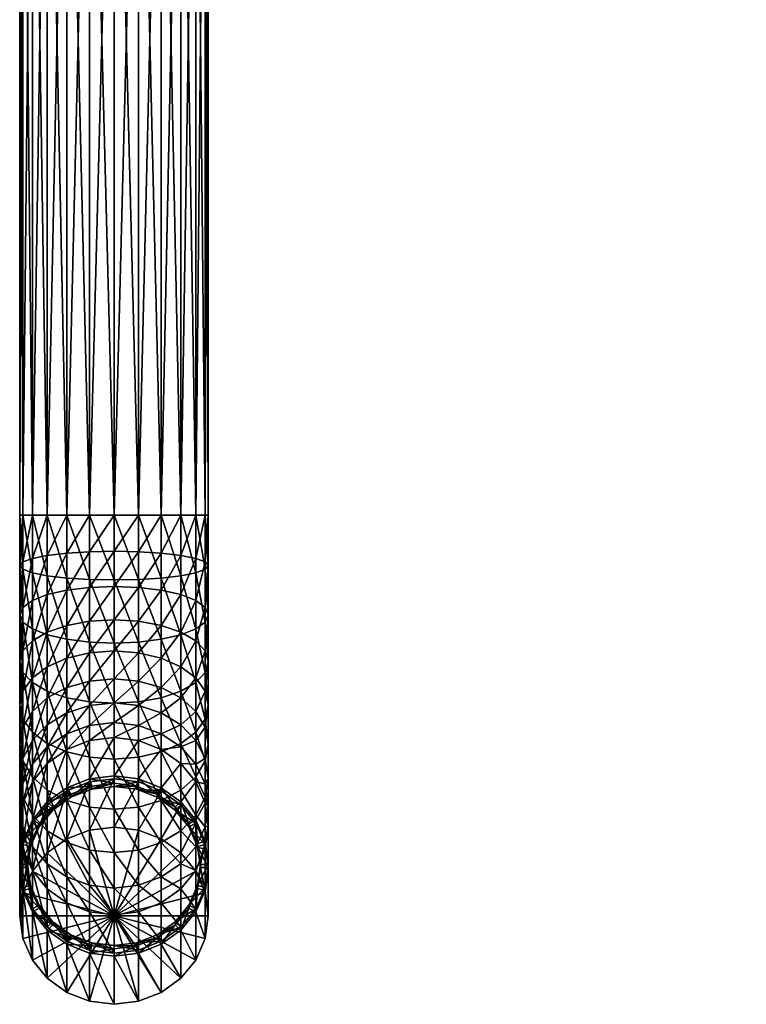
# Model space of a CAD drawing. Extents: x -0.025 to 0.079, y -0.215 to 0.023.
# Tile 1 of 39: x -0.013 to 0.075, y -0.215 to -0.096. Entities that reach past the tile are written whole.
import ezdxf

# ---------------------------------------------------------------- set-up
doc = ezdxf.new("R2010")
doc.units = 0
doc.layers.add('mesh', color=7, linetype='CONTINUOUS')

msp = doc.modelspace()

# ---------------------------------------------------------------- meshes
at = {"layer": 'mesh'}
mesh = msp.add_polyface(dxfattribs=at)
corners = [(-0.00166, -0.16345, 0.3029), (-0.00461, -0.15563, 0.30311), (-0.00166, -0.15563, 0.3035), (-0.00461, -0.16339, 0.30252), (-0.00736, -0.15563, 0.30197), (-0.00736, -0.16322, 0.30139), (-0.00972, -0.15563, 0.30016), (-0.00972, -0.16294, 0.2996), (-0.01153, -0.15563, 0.2978), (-0.01153, -0.16258, 0.29727), (-0.01267, -0.15563, 0.29505), (-0.01267, -0.16216, 0.29455), (-0.01306, -0.15563, 0.2921), (-0.01306, -0.16171, 0.29163), (-0.01267, -0.15563, 0.28915), (-0.01267, -0.16126, 0.28872), (-0.01153, -0.15563, 0.2864), (-0.01153, -0.16085, 0.286), (-0.00972, -0.15563, 0.28404), (-0.00972, -0.16049, 0.28367), (-0.00736, -0.15563, 0.28223), (-0.00736, -0.16021, 0.28188), (-0.00461, -0.15563, 0.28109), (-0.00461, -0.16004, 0.28075), (-0.00166, -0.15563, 0.2807), (-0.00166, -0.15998, 0.28037), (0.00129, -0.15563, 0.28109), (0.00129, -0.16004, 0.28075), (0.00404, -0.15563, 0.28223), (0.00404, -0.16021, 0.28188), (0.0064, -0.15563, 0.28404), (0.0064, -0.16049, 0.28367), (0.00821, -0.15563, 0.2864), (0.00821, -0.16085, 0.286), (0.00935, -0.15563, 0.28915), (0.00935, -0.16126, 0.28872), (0.00974, -0.15563, 0.2921), (0.00974, -0.16171, 0.29163), (0.00935, -0.15563, 0.29505), (0.00935, -0.16216, 0.29455), (0.00821, -0.15563, 0.2978), (0.00821, -0.16258, 0.29727), (0.0064, -0.15563, 0.30016), (0.0064, -0.16294, 0.2996), (0.00404, -0.15563, 0.30197), (0.00404, -0.16322, 0.30139), (0.00129, -0.15563, 0.30311), (0.00129, -0.16339, 0.30252), (0.00129, -0.04066, 0.30311), (-0.00166, -0.04066, 0.3035), (0.00404, -0.04066, 0.30197), (0.0064, -0.04066, 0.30016), (0.00821, -0.04066, 0.2978), (0.00935, -0.04066, 0.29505), (0.00974, -0.04066, 0.2921), (0.00935, -0.04066, 0.28915), (0.00821, -0.04066, 0.2864), (0.0064, -0.04066, 0.28404), (0.00404, -0.04066, 0.28223), (0.00129, -0.04066, 0.28109), (-0.00166, -0.04066, 0.2807), (-0.00461, -0.04066, 0.28109), (-0.00736, -0.04066, 0.28223), (-0.00972, -0.04066, 0.28404), (-0.01153, -0.04066, 0.2864), (-0.01267, -0.04066, 0.28915), (-0.01306, -0.04066, 0.2921), (-0.01267, -0.04066, 0.29505), (-0.01153, -0.04066, 0.2978), (-0.00972, -0.04066, 0.30016), (-0.00736, -0.04066, 0.30197), (-0.00461, -0.04066, 0.30311)]
mesh.append_faces([[corners[k] for k in face] for face in [(0, 1, 2, 2), (3, 4, 1, 1), (5, 6, 4, 4), (7, 8, 6, 6), (9, 10, 8, 8), (11, 12, 10, 10), (13, 14, 12, 12), (15, 16, 14, 14), (17, 18, 16, 16), (19, 20, 18, 18), (21, 22, 20, 20), (23, 22, 21, 21), (23, 24, 22, 22), (25, 24, 23, 23), (25, 26, 24, 24), (27, 26, 25, 25), (27, 28, 26, 26), (29, 28, 27, 27), (29, 30, 28, 28), (31, 30, 29, 29), (31, 32, 30, 30), (33, 34, 32, 32), (35, 36, 34, 34), (37, 38, 36, 36), (39, 40, 38, 38), (41, 42, 40, 40), (43, 44, 42, 42), (45, 46, 44, 44), (47, 2, 46, 46), (48, 46, 49, 49), (48, 44, 46, 46), (50, 44, 48, 48), (50, 42, 44, 44), (51, 42, 50, 50), (51, 40, 42, 42), (52, 40, 51, 51), (52, 38, 40, 40), (53, 36, 38, 38), (54, 34, 36, 36), (55, 32, 34, 34), (56, 30, 32, 32), (57, 28, 30, 30), (58, 26, 28, 28), (59, 24, 26, 26), (60, 22, 24, 24), (61, 20, 22, 22), (62, 18, 20, 20), (63, 16, 18, 18), (64, 14, 16, 16), (65, 12, 14, 14), (66, 10, 12, 12), (67, 8, 10, 10), (68, 6, 8, 8), (69, 4, 6, 6), (70, 1, 4, 4), (71, 2, 1, 1), (49, 46, 2, 2)]])
mesh = msp.add_polyface(dxfattribs=at)
corners = [(0.00935, -0.04066, 0.29505), (0.00935, -0.15563, 0.29505), (0.00821, -0.04066, 0.2978), (0.00974, -0.04066, 0.2921), (0.00974, -0.15563, 0.2921), (0.00935, -0.04066, 0.28915), (0.00935, -0.15563, 0.28915), (0.00821, -0.04066, 0.2864), (0.00821, -0.15563, 0.2864), (0.0064, -0.04066, 0.28404), (0.0064, -0.15563, 0.28404), (0.00404, -0.04066, 0.28223), (0.00404, -0.15563, 0.28223), (0.00129, -0.04066, 0.28109), (0.00129, -0.15563, 0.28109), (-0.00166, -0.04066, 0.2807), (-0.00166, -0.15563, 0.2807), (-0.00461, -0.04066, 0.28109), (-0.00461, -0.15563, 0.28109), (-0.00736, -0.04066, 0.28223), (-0.00736, -0.15563, 0.28223), (-0.00972, -0.04066, 0.28404), (-0.00972, -0.15563, 0.28404), (-0.01153, -0.04066, 0.2864), (-0.01153, -0.15563, 0.2864), (-0.01267, -0.04066, 0.28915), (-0.01267, -0.15563, 0.28915), (-0.01306, -0.04066, 0.2921), (-0.01306, -0.15563, 0.2921), (-0.01267, -0.04066, 0.29505), (-0.01267, -0.15563, 0.29505), (-0.01153, -0.04066, 0.2978), (-0.01153, -0.15563, 0.2978), (-0.00972, -0.04066, 0.30016), (-0.00972, -0.15563, 0.30016), (-0.00736, -0.04066, 0.30197), (-0.00736, -0.15563, 0.30197), (-0.00461, -0.04066, 0.30311), (-0.00461, -0.15563, 0.30311), (-0.00166, -0.04066, 0.3035), (-0.00166, -0.15563, 0.3035), (0.07323, -0.05205, 0.12394), (0.07323, -0.05194, 0.12352), (0.07285, -0.05181, 0.12352), (0.07319, -0.05142, 0.12777), (0.07474, -0.05173, 0.12777), (0.0732, -0.05169, 0.12714), (0.07476, -0.05222, 0.12609), (0.074, -0.0522, 0.12599), (0.0732, -0.05191, 0.12648), (0.07401, -0.05221, 0.12399), (0.07322, -0.05211, 0.12437), (0.07401, -0.05227, 0.12444), (0.07322, -0.05214, 0.12482), (0.07401, -0.05229, 0.1249), (0.07322, -0.05212, 0.12527), (0.074, -0.05228, 0.12536), (0.07321, -0.05205, 0.12588), (0.07249, -0.05163, 0.12353), (0.07215, -0.0514, 0.12356), (0.07249, -0.05173, 0.12393), (0.07323, -0.05172, 0.12293), (0.074, -0.05187, 0.12294), (0.07322, -0.05146, 0.12237), (0.07401, -0.0521, 0.12356), (0.07284, -0.05134, 0.1224), (0.07249, -0.05118, 0.12245), (0.07248, -0.0518, 0.12518), (0.07181, -0.05124, 0.12561), (0.07247, -0.05174, 0.12576), (0.07248, -0.05182, 0.12476), (0.07182, -0.0513, 0.12509), (0.07249, -0.05179, 0.12433), (0.07183, -0.05131, 0.1247), (0.07183, -0.05128, 0.12432), (0.07245, -0.05141, 0.12695), (0.07246, -0.05161, 0.12632), (0.07476, -0.0521, 0.12673)]
mesh.append_faces([[corners[k] for k in face] for face in [(0, 1, 2, 2), (3, 4, 0, 0), (5, 6, 3, 3), (7, 8, 5, 5), (9, 10, 7, 7), (11, 12, 9, 9), (13, 14, 11, 11), (15, 16, 13, 13), (17, 18, 15, 15), (19, 20, 17, 17), (21, 22, 19, 19), (23, 24, 21, 21), (25, 26, 23, 23), (27, 28, 25, 25), (29, 30, 27, 27), (31, 32, 29, 29), (33, 34, 31, 31), (35, 36, 33, 33), (37, 38, 35, 35), (39, 40, 37, 37), (41, 42, 43, 43), (44, 45, 46, 46), (47, 48, 49, 49), (41, 50, 42, 42), (51, 52, 41, 41), (53, 54, 51, 51), (55, 56, 53, 53), (57, 48, 55, 55), (57, 49, 48, 48), (58, 59, 60, 60), (61, 62, 63, 63), (61, 42, 64, 64), (61, 43, 42, 42), (63, 43, 61, 61), (63, 65, 43, 43), (65, 66, 43, 43), (67, 68, 69, 69), (70, 71, 67, 67), (72, 73, 70, 70), (60, 74, 72, 72), (49, 75, 46, 46), (49, 76, 75, 75), (57, 76, 49, 49), (57, 69, 76, 76), (55, 69, 57, 57), (55, 67, 69, 69), (53, 67, 55, 55), (53, 70, 67, 67), (51, 70, 53, 53), (51, 72, 70, 70), (41, 72, 51, 51), (41, 60, 72, 72), (43, 60, 41, 41), (43, 58, 60, 60), (66, 58, 43, 43), (46, 77, 49, 49)]])
mesh = msp.add_polyface(dxfattribs=at)
corners = [(-0.00166, -0.16345, 0.3029), (-0.00166, -0.15563, 0.3035), (0.00129, -0.16339, 0.30252), (-0.00461, -0.16339, 0.30252), (-0.00461, -0.15563, 0.30311), (-0.00736, -0.16322, 0.30139), (-0.00736, -0.15563, 0.30197), (-0.00972, -0.16294, 0.2996), (-0.00972, -0.15563, 0.30016), (-0.01153, -0.16258, 0.29727), (-0.01153, -0.15563, 0.2978), (-0.01267, -0.16216, 0.29455), (-0.01267, -0.15563, 0.29505), (-0.01306, -0.16171, 0.29163), (-0.01306, -0.15563, 0.2921), (-0.01267, -0.16126, 0.28872), (-0.01267, -0.15563, 0.28915), (-0.01153, -0.16085, 0.286), (-0.01153, -0.15563, 0.2864), (-0.00972, -0.16049, 0.28367), (-0.00972, -0.15563, 0.28404), (-0.00736, -0.16021, 0.28188), (-0.00736, -0.15563, 0.28223), (0.00821, -0.16085, 0.286), (0.00821, -0.15563, 0.2864), (0.0064, -0.16049, 0.28367), (0.00935, -0.16126, 0.28872), (0.00935, -0.15563, 0.28915), (0.00974, -0.16171, 0.29163), (0.00974, -0.15563, 0.2921), (0.00935, -0.16216, 0.29455), (0.00935, -0.15563, 0.29505), (0.00821, -0.16258, 0.29727), (0.00821, -0.15563, 0.2978), (0.0064, -0.16294, 0.2996), (0.0064, -0.15563, 0.30016), (0.00404, -0.16322, 0.30139), (0.00404, -0.15563, 0.30197), (0.00129, -0.15563, 0.30311), (0.00129, -0.17097, 0.30075), (0.00404, -0.17063, 0.29966), (0.0064, -0.17008, 0.29794), (0.00821, -0.16937, 0.29568), (0.00935, -0.16854, 0.29306), (0.00974, -0.16766, 0.29025), (0.00935, -0.16677, 0.28743), (0.00821, -0.16594, 0.28481), (0.0064, -0.16523, 0.28256), (0.00404, -0.16469, 0.28083), (0.00404, -0.16021, 0.28188), (0.00129, -0.16435, 0.27975), (0.00129, -0.16004, 0.28075), (-0.00166, -0.16423, 0.27938), (-0.00166, -0.15998, 0.28037), (-0.00461, -0.16435, 0.27975), (-0.00461, -0.16004, 0.28075), (-0.00736, -0.16469, 0.28083), (-0.00972, -0.16523, 0.28256), (-0.01153, -0.16594, 0.28481), (-0.01267, -0.16677, 0.28743), (-0.01306, -0.16766, 0.29025), (-0.01267, -0.16854, 0.29306), (-0.01153, -0.16937, 0.29568), (-0.00972, -0.17008, 0.29794), (-0.00736, -0.17063, 0.29966), (-0.00461, -0.17097, 0.30075), (-0.00166, -0.17108, 0.30112), (0.00129, -0.16845, 0.2781), (-0.00166, -0.16828, 0.27775), (-0.00461, -0.16845, 0.2781)]
mesh.append_faces([[corners[k] for k in face] for face in [(0, 1, 2, 2), (3, 4, 0, 0), (5, 6, 3, 3), (7, 8, 5, 5), (9, 10, 7, 7), (11, 12, 9, 9), (13, 14, 11, 11), (15, 16, 13, 13), (17, 18, 15, 15), (19, 20, 17, 17), (21, 22, 19, 19), (23, 24, 25, 25), (26, 27, 23, 23), (28, 29, 26, 26), (30, 31, 28, 28), (32, 33, 30, 30), (34, 35, 32, 32), (36, 37, 34, 34), (2, 38, 36, 36), (2, 39, 0, 0), (36, 40, 2, 2), (34, 41, 36, 36), (32, 42, 34, 34), (30, 43, 32, 32), (28, 44, 30, 30), (26, 45, 28, 28), (26, 46, 45, 45), (23, 46, 26, 26), (23, 47, 46, 46), (25, 47, 23, 23), (25, 48, 47, 47), (49, 48, 25, 25), (49, 50, 48, 48), (51, 50, 49, 49), (51, 52, 50, 50), (53, 52, 51, 51), (53, 54, 52, 52), (55, 54, 53, 53), (55, 56, 54, 54), (21, 56, 55, 55), (21, 57, 56, 56), (19, 57, 21, 21), (19, 58, 57, 57), (17, 58, 19, 19), (17, 59, 58, 58), (15, 59, 17, 17), (13, 60, 15, 15), (11, 61, 13, 13), (9, 62, 11, 11), (7, 63, 9, 9), (5, 64, 7, 7), (3, 65, 5, 5), (0, 66, 3, 3), (50, 67, 48, 48), (52, 68, 50, 50), (54, 69, 52, 52)]])
mesh = msp.add_polyface(dxfattribs=at)
corners = [(-0.01267, -0.16126, 0.28872), (-0.01306, -0.16766, 0.29025), (-0.01267, -0.16677, 0.28743), (-0.01306, -0.16171, 0.29163), (-0.01267, -0.16854, 0.29306), (-0.01267, -0.16216, 0.29455), (-0.01153, -0.16937, 0.29568), (-0.01153, -0.16258, 0.29727), (-0.00972, -0.17008, 0.29794), (-0.00972, -0.16294, 0.2996), (-0.00736, -0.17063, 0.29966), (-0.00736, -0.16322, 0.30139), (-0.00461, -0.17097, 0.30075), (-0.00461, -0.16339, 0.30252), (-0.00166, -0.17108, 0.30112), (-0.00166, -0.16423, 0.27938), (-0.00461, -0.16845, 0.2781), (-0.00166, -0.16828, 0.27775), (-0.00461, -0.16435, 0.27975), (-0.00736, -0.16895, 0.27912), (-0.00736, -0.16469, 0.28083), (-0.00972, -0.16975, 0.28075), (-0.00972, -0.16523, 0.28256), (-0.01153, -0.1708, 0.28286), (-0.01153, -0.16594, 0.28481), (-0.01267, -0.17202, 0.28533), (-0.01306, -0.17332, 0.28797), (-0.01267, -0.17463, 0.29062), (-0.01153, -0.17584, 0.29309), (-0.00972, -0.17689, 0.2952), (-0.00736, -0.17769, 0.29683), (-0.00461, -0.17819, 0.29785), (-0.00166, -0.17836, 0.2982), (-0.00461, -0.17226, 0.27585), (-0.00166, -0.17203, 0.27553), (-0.00736, -0.17291, 0.27678), (-0.00972, -0.17395, 0.27826), (-0.01153, -0.1753, 0.2802), (-0.01267, -0.17688, 0.28245), (-0.01306, -0.17857, 0.28487), (-0.01267, -0.18026, 0.28728), (-0.01153, -0.18184, 0.28954), (-0.00461, -0.17567, 0.27304), (-0.00166, -0.17541, 0.27276), (-0.00736, -0.17646, 0.27386), (-0.00972, -0.17771, 0.27517), (-0.01153, -0.17935, 0.27688), (-0.01267, -0.18125, 0.27886), (-0.00461, -0.17863, 0.26975), (-0.00736, -0.17953, 0.27044)]
mesh.append_faces([[corners[k] for k in face] for face in [(0, 1, 2, 2), (3, 4, 1, 1), (5, 6, 4, 4), (7, 8, 6, 6), (9, 10, 8, 8), (11, 12, 10, 10), (13, 14, 12, 12), (15, 16, 17, 17), (18, 19, 16, 16), (20, 19, 18, 18), (20, 21, 19, 19), (22, 21, 20, 20), (22, 23, 21, 21), (24, 23, 22, 22), (24, 25, 23, 23), (2, 25, 24, 24), (2, 26, 25, 25), (1, 26, 2, 2), (1, 27, 26, 26), (4, 27, 1, 1), (4, 28, 27, 27), (6, 28, 4, 4), (6, 29, 28, 28), (8, 29, 6, 6), (8, 30, 29, 29), (10, 30, 8, 8), (10, 31, 30, 30), (12, 31, 10, 10), (12, 32, 31, 31), (14, 32, 12, 12), (17, 33, 34, 34), (16, 33, 17, 17), (16, 35, 33, 33), (19, 35, 16, 16), (19, 36, 35, 35), (21, 36, 19, 19), (21, 37, 36, 36), (23, 37, 21, 21), (23, 38, 37, 37), (25, 38, 23, 23), (25, 39, 38, 38), (26, 39, 25, 25), (26, 40, 39, 39), (27, 40, 26, 26), (28, 41, 27, 27), (34, 42, 43, 43), (33, 42, 34, 34), (33, 44, 42, 42), (35, 44, 33, 33), (35, 45, 44, 44), (36, 45, 35, 35), (36, 46, 45, 45), (37, 46, 36, 36), (38, 47, 37, 37), (42, 48, 43, 43), (44, 49, 42, 42)]])
mesh = msp.add_polyface(dxfattribs=at)
corners = [(0.00129, -0.16339, 0.30252), (0.00404, -0.17063, 0.29966), (0.00129, -0.17097, 0.30075), (0.00404, -0.16322, 0.30139), (0.0064, -0.17008, 0.29794), (0.0064, -0.16294, 0.2996), (0.00821, -0.16937, 0.29568), (0.00821, -0.16258, 0.29727), (0.00935, -0.16854, 0.29306), (0.00935, -0.16216, 0.29455), (0.00974, -0.16766, 0.29025), (0.00974, -0.16171, 0.29163), (0.00935, -0.16677, 0.28743), (-0.00166, -0.16345, 0.3029), (-0.00166, -0.17108, 0.30112), (0.00129, -0.17819, 0.29785), (0.00404, -0.17769, 0.29683), (0.0064, -0.17689, 0.2952), (0.00821, -0.17584, 0.29309), (0.00935, -0.17463, 0.29062), (0.00974, -0.17332, 0.28797), (0.00935, -0.17202, 0.28533), (0.00821, -0.1708, 0.28286), (0.00821, -0.16594, 0.28481), (0.0064, -0.16975, 0.28075), (0.0064, -0.16523, 0.28256), (0.00404, -0.16895, 0.27912), (0.00404, -0.16469, 0.28083), (0.00129, -0.16845, 0.2781), (0.00129, -0.16435, 0.27975), (-0.00166, -0.16828, 0.27775), (-0.00166, -0.17836, 0.2982), (0.00935, -0.18026, 0.28728), (0.00974, -0.17857, 0.28487), (0.00935, -0.17688, 0.28245), (0.00821, -0.1753, 0.2802), (0.0064, -0.17395, 0.27826), (0.00404, -0.17291, 0.27678), (0.00129, -0.17226, 0.27585), (-0.00166, -0.17203, 0.27553), (0.00821, -0.17935, 0.27688), (0.0064, -0.17771, 0.27517), (0.00404, -0.17646, 0.27386), (0.00129, -0.17567, 0.27304), (-0.00166, -0.17541, 0.27276), (0.00404, -0.17953, 0.27044), (0.00129, -0.17863, 0.26975), (-0.00166, -0.17832, 0.26951), (-0.00461, -0.17863, 0.26975)]
mesh.append_faces([[corners[k] for k in face] for face in [(0, 1, 2, 2), (3, 4, 1, 1), (5, 6, 4, 4), (7, 8, 6, 6), (9, 10, 8, 8), (11, 12, 10, 10), (13, 2, 14, 14), (2, 15, 14, 14), (2, 16, 15, 15), (1, 16, 2, 2), (1, 17, 16, 16), (4, 17, 1, 1), (4, 18, 17, 17), (6, 18, 4, 4), (6, 19, 18, 18), (8, 19, 6, 6), (8, 20, 19, 19), (10, 20, 8, 8), (10, 21, 20, 20), (12, 21, 10, 10), (12, 22, 21, 21), (23, 22, 12, 12), (23, 24, 22, 22), (25, 24, 23, 23), (25, 26, 24, 24), (27, 26, 25, 25), (27, 28, 26, 26), (29, 30, 28, 28), (14, 15, 31, 31), (19, 32, 18, 18), (20, 33, 19, 19), (20, 34, 33, 33), (21, 34, 20, 20), (21, 35, 34, 34), (22, 35, 21, 21), (22, 36, 35, 35), (24, 36, 22, 22), (24, 37, 36, 36), (26, 37, 24, 24), (26, 38, 37, 37), (28, 38, 26, 26), (28, 39, 38, 38), (30, 39, 28, 28), (35, 40, 34, 34), (36, 41, 35, 35), (36, 42, 41, 41), (37, 42, 36, 36), (37, 43, 42, 42), (38, 43, 37, 37), (38, 44, 43, 43), (39, 44, 38, 38), (42, 45, 41, 41), (43, 46, 42, 42), (43, 47, 46, 46), (44, 47, 43, 43), (44, 48, 47, 47)]])
mesh = msp.add_polyface(dxfattribs=at)
corners = [(-0.00972, -0.19027, 0.25032), (-0.00736, -0.18394, 0.2624), (-0.00972, -0.18564, 0.26302), (-0.00736, -0.18856, 0.2497), (-0.00461, -0.18287, 0.26201), (-0.00461, -0.18749, 0.24931), (-0.00166, -0.1825, 0.26188), (-0.00166, -0.18713, 0.24918), (-0.01267, -0.17463, 0.29062), (-0.01153, -0.18184, 0.28954), (-0.01267, -0.18026, 0.28728), (-0.01153, -0.17584, 0.29309), (-0.00972, -0.1832, 0.29147), (-0.00972, -0.17689, 0.2952), (-0.00736, -0.18423, 0.29295), (-0.00736, -0.17769, 0.29683), (-0.00461, -0.18489, 0.29389), (-0.00461, -0.17819, 0.29785), (-0.00166, -0.18511, 0.2942), (-0.00166, -0.17836, 0.2982), (-0.01153, -0.1753, 0.2802), (-0.01267, -0.18125, 0.27886), (-0.01153, -0.17935, 0.27688), (-0.01267, -0.17688, 0.28245), (-0.01306, -0.18329, 0.28099), (-0.01306, -0.17857, 0.28487), (-0.01267, -0.18533, 0.28313), (-0.01153, -0.18723, 0.28511), (-0.00972, -0.18886, 0.28682), (-0.00736, -0.19012, 0.28813), (-0.00461, -0.1909, 0.28895), (-0.00166, -0.19117, 0.28923), (-0.00461, -0.17567, 0.27304), (-0.00736, -0.17953, 0.27044), (-0.00461, -0.17863, 0.26975), (-0.00736, -0.17646, 0.27386), (-0.00972, -0.18097, 0.27154), (-0.00972, -0.17771, 0.27517), (-0.01153, -0.18284, 0.27298), (-0.01267, -0.18502, 0.27465), (-0.01306, -0.18736, 0.27645), (-0.01267, -0.1897, 0.27825), (-0.01153, -0.19188, 0.27992), (-0.00166, -0.17832, 0.26951), (-0.00461, -0.18104, 0.26604), (-0.00166, -0.1807, 0.26586), (-0.00736, -0.18204, 0.26659), (-0.00972, -0.18363, 0.26746), (-0.01153, -0.1857, 0.2686), (-0.01267, -0.18811, 0.26992), (-0.01306, -0.1907, 0.27134), (-0.01153, -0.18786, 0.26383)]
mesh.append_faces([[corners[k] for k in face] for face in [(0, 1, 2, 2), (3, 4, 1, 1), (5, 4, 3, 3), (5, 6, 4, 4), (7, 6, 5, 5), (8, 9, 10, 10), (11, 12, 9, 9), (13, 12, 11, 11), (13, 14, 12, 12), (15, 14, 13, 13), (15, 16, 14, 14), (17, 16, 15, 15), (17, 18, 16, 16), (19, 18, 17, 17), (20, 21, 22, 22), (23, 24, 21, 21), (25, 24, 23, 23), (25, 26, 24, 24), (10, 26, 25, 25), (10, 27, 26, 26), (9, 27, 10, 10), (9, 28, 27, 27), (12, 28, 9, 9), (14, 29, 12, 12), (16, 30, 14, 14), (18, 31, 16, 16), (32, 33, 34, 34), (35, 36, 33, 33), (37, 36, 35, 35), (37, 38, 36, 36), (22, 38, 37, 37), (22, 39, 38, 38), (21, 39, 22, 22), (21, 40, 39, 39), (24, 40, 21, 21), (24, 41, 40, 40), (26, 41, 24, 24), (27, 42, 26, 26), (43, 44, 45, 45), (34, 44, 43, 43), (34, 46, 44, 44), (33, 46, 34, 34), (33, 47, 46, 46), (36, 47, 33, 33), (36, 48, 47, 47), (38, 48, 36, 36), (38, 49, 48, 48), (39, 49, 38, 38), (40, 50, 39, 39), (51, 47, 48, 48), (2, 47, 51, 51), (2, 46, 47, 47), (1, 46, 2, 2), (1, 44, 46, 46), (4, 44, 1, 1), (4, 45, 44, 44), (6, 45, 4, 4)]])
mesh = msp.add_polyface(dxfattribs=at)
corners = [(0.00129, -0.18749, 0.24931), (0.00129, -0.18287, 0.26201), (-0.00166, -0.18713, 0.24918), (0.00404, -0.18394, 0.2624), (0.00404, -0.18856, 0.2497), (0.0064, -0.18564, 0.26302), (-0.00166, -0.1825, 0.26188), (0.00129, -0.17819, 0.29785), (0.00129, -0.18489, 0.29389), (-0.00166, -0.17836, 0.2982), (0.00404, -0.18423, 0.29295), (0.00404, -0.17769, 0.29683), (0.0064, -0.1832, 0.29147), (0.0064, -0.17689, 0.2952), (0.00821, -0.18184, 0.28954), (0.00821, -0.17584, 0.29309), (0.00935, -0.18026, 0.28728), (0.00935, -0.17463, 0.29062), (0.00974, -0.17857, 0.28487), (-0.00166, -0.18511, 0.2942), (0.00129, -0.1909, 0.28895), (0.00404, -0.19012, 0.28813), (0.0064, -0.18886, 0.28682), (0.00821, -0.18723, 0.28511), (0.00935, -0.18533, 0.28313), (0.00974, -0.18329, 0.28099), (0.00935, -0.18125, 0.27886), (0.00935, -0.17688, 0.28245), (0.00821, -0.17935, 0.27688), (0.00821, -0.1753, 0.2802), (0.0064, -0.17771, 0.27517), (0.00974, -0.18736, 0.27645), (0.00935, -0.18502, 0.27465), (0.00821, -0.18284, 0.27298), (0.0064, -0.18097, 0.27154), (0.00404, -0.17953, 0.27044), (0.00404, -0.17646, 0.27386), (0.00129, -0.17863, 0.26975), (0.00935, -0.18811, 0.26992), (0.00821, -0.1857, 0.2686), (0.0064, -0.18363, 0.26746), (0.00404, -0.18204, 0.26659), (0.00129, -0.18104, 0.26604), (-0.00166, -0.1807, 0.26586), (-0.00166, -0.17832, 0.26951), (0.00821, -0.18786, 0.26383)]
mesh.append_faces([[corners[k] for k in face] for face in [(0, 1, 2, 2), (0, 3, 1, 1), (4, 3, 0, 0), (4, 5, 3, 3), (2, 1, 6, 6), (7, 8, 9, 9), (7, 10, 8, 8), (11, 10, 7, 7), (11, 12, 10, 10), (13, 12, 11, 11), (13, 14, 12, 12), (15, 14, 13, 13), (15, 16, 14, 14), (17, 18, 16, 16), (9, 8, 19, 19), (8, 20, 19, 19), (10, 21, 8, 8), (12, 22, 10, 10), (12, 23, 22, 22), (14, 23, 12, 12), (14, 24, 23, 23), (16, 24, 14, 14), (16, 25, 24, 24), (18, 25, 16, 16), (18, 26, 25, 25), (27, 26, 18, 18), (27, 28, 26, 26), (29, 30, 28, 28), (25, 31, 24, 24), (25, 32, 31, 31), (26, 32, 25, 25), (26, 33, 32, 32), (28, 33, 26, 26), (28, 34, 33, 33), (30, 34, 28, 28), (30, 35, 34, 34), (36, 37, 35, 35), (32, 38, 31, 31), (32, 39, 38, 38), (33, 39, 32, 32), (33, 40, 39, 39), (34, 40, 33, 33), (34, 41, 40, 40), (35, 41, 34, 34), (35, 42, 41, 41), (37, 42, 35, 35), (37, 43, 42, 42), (44, 43, 37, 37), (6, 42, 43, 43), (1, 42, 6, 6), (1, 41, 42, 42), (3, 41, 1, 1), (3, 40, 41, 41), (5, 40, 3, 3), (5, 39, 40, 40), (45, 39, 5, 5), (45, 38, 39, 39)]])
mesh = msp.add_polyface(dxfattribs=at)
corners = [(-0.0107, -0.19331, 0.25026), (-0.00904, -0.19091, 0.25055), (-0.0107, -0.19294, 0.25129), (-0.00904, -0.19128, 0.24952), (-0.00688, -0.18935, 0.24998), (-0.00688, -0.18972, 0.24895), (-0.00436, -0.18837, 0.24963), (-0.00436, -0.18874, 0.2486), (-0.00166, -0.18803, 0.2495), (-0.00166, -0.18841, 0.24848), (0.00104, -0.18837, 0.24963), (-0.00166, -0.1875, 0.24815), (-0.00461, -0.18787, 0.24828), (-0.00736, -0.18894, 0.24867), (-0.00972, -0.19064, 0.24929), (-0.01153, -0.19286, 0.2501), (-0.00461, -0.19368, 0.23231), (-0.00166, -0.19332, 0.23217), (-0.00736, -0.19475, 0.23269), (-0.00972, -0.19645, 0.23331), (-0.01153, -0.19867, 0.23412), (-0.01267, -0.19507, 0.25207), (-0.01153, -0.18786, 0.26383), (-0.01267, -0.19044, 0.26477), (-0.01153, -0.19248, 0.25113), (-0.00972, -0.18564, 0.26302), (-0.00972, -0.19027, 0.25032), (-0.00736, -0.18856, 0.2497), (-0.00736, -0.18394, 0.2624), (-0.00972, -0.1832, 0.29147), (-0.00736, -0.19012, 0.28813), (-0.00972, -0.18886, 0.28682), (-0.00736, -0.18423, 0.29295), (-0.00461, -0.1909, 0.28895), (-0.00461, -0.18489, 0.29389), (-0.00166, -0.19117, 0.28923), (-0.01267, -0.18533, 0.28313), (-0.01153, -0.19188, 0.27992), (-0.01267, -0.1897, 0.27825), (-0.01153, -0.18723, 0.28511), (-0.00972, -0.19376, 0.28136), (-0.00736, -0.1952, 0.28246), (-0.00461, -0.1961, 0.28315), (-0.00166, -0.19641, 0.28339), (-0.01267, -0.18502, 0.27465), (-0.01306, -0.1907, 0.27134), (-0.01267, -0.18811, 0.26992), (-0.01306, -0.18736, 0.27645), (-0.01267, -0.19328, 0.27276), (-0.01153, -0.1957, 0.27408), (-0.01267, -0.19599, 0.26679), (-0.01306, -0.19322, 0.26578), (-0.01153, -0.1857, 0.2686), (-0.00461, -0.18749, 0.24931), (-0.00166, -0.18713, 0.24918)]
mesh.append_faces([[corners[k] for k in face] for face in [(0, 1, 2, 2), (3, 1, 0, 0), (3, 4, 1, 1), (5, 4, 3, 3), (5, 6, 4, 4), (7, 6, 5, 5), (7, 8, 6, 6), (9, 8, 7, 7), (9, 10, 8, 8), (7, 11, 9, 9), (7, 12, 11, 11), (5, 12, 7, 7), (5, 13, 12, 12), (3, 13, 5, 5), (3, 14, 13, 13), (0, 14, 3, 3), (0, 15, 14, 14), (11, 16, 17, 17), (12, 16, 11, 11), (12, 18, 16, 16), (13, 18, 12, 12), (14, 19, 13, 13), (15, 20, 14, 14), (21, 22, 23, 23), (24, 22, 21, 21), (24, 25, 22, 22), (26, 25, 24, 24), (27, 28, 26, 26), (29, 30, 31, 31), (32, 33, 30, 30), (34, 35, 33, 33), (36, 37, 38, 38), (39, 40, 37, 37), (31, 40, 39, 39), (31, 41, 40, 40), (30, 41, 31, 31), (33, 42, 30, 30), (35, 43, 33, 33), (44, 45, 46, 46), (47, 48, 45, 45), (38, 48, 47, 47), (38, 49, 48, 48), (37, 49, 38, 38), (50, 45, 48, 48), (51, 46, 45, 45), (23, 46, 51, 51), (23, 52, 46, 46), (22, 52, 23, 23), (1, 24, 2, 2), (1, 26, 24, 24), (4, 26, 1, 1), (4, 27, 26, 26), (6, 27, 4, 4), (6, 53, 27, 27), (8, 53, 6, 6), (8, 54, 53, 53)]])
mesh = msp.add_polyface(dxfattribs=at)
corners = [(0.00104, -0.18874, 0.2486), (0.00104, -0.18837, 0.24963), (-0.00166, -0.18841, 0.24848), (0.00356, -0.18935, 0.24998), (0.00356, -0.18972, 0.24895), (0.00572, -0.19091, 0.25055), (0.00572, -0.19128, 0.24952), (0.00738, -0.19294, 0.25129), (0.00738, -0.19331, 0.25026), (0.00821, -0.19286, 0.2501), (0.0064, -0.19064, 0.24929), (0.00404, -0.18894, 0.24867), (0.00129, -0.18787, 0.24828), (-0.00166, -0.1875, 0.24815), (0.0064, -0.19645, 0.23331), (0.00404, -0.19475, 0.23269), (0.00129, -0.19368, 0.23231), (-0.00166, -0.19332, 0.23217), (0.0064, -0.19027, 0.25032), (0.0064, -0.18564, 0.26302), (0.00404, -0.18856, 0.2497), (0.00821, -0.18786, 0.26383), (0.00821, -0.19248, 0.25113), (0.00935, -0.19044, 0.26477), (0.00935, -0.19507, 0.25207), (0.00974, -0.19322, 0.26578), (0.00129, -0.18489, 0.29389), (0.00404, -0.19012, 0.28813), (0.00129, -0.1909, 0.28895), (0.00404, -0.18423, 0.29295), (0.0064, -0.18886, 0.28682), (-0.00166, -0.18511, 0.2942), (-0.00166, -0.19117, 0.28923), (0.00129, -0.1961, 0.28315), (0.00404, -0.1952, 0.28246), (0.0064, -0.19376, 0.28136), (0.00821, -0.19188, 0.27992), (0.00821, -0.18723, 0.28511), (0.00935, -0.1897, 0.27825), (0.00935, -0.18533, 0.28313), (0.00974, -0.18736, 0.27645), (0.00935, -0.19328, 0.27276), (0.00974, -0.1907, 0.27134), (0.00935, -0.18811, 0.26992), (-0.00166, -0.18713, 0.24918), (-0.00166, -0.18803, 0.2495), (0.00129, -0.18749, 0.24931), (0.00842, -0.1953, 0.25215)]
mesh.append_faces([[corners[k] for k in face] for face in [(0, 1, 2, 2), (0, 3, 1, 1), (4, 3, 0, 0), (4, 5, 3, 3), (6, 5, 4, 4), (6, 7, 5, 5), (8, 7, 6, 6), (6, 9, 8, 8), (6, 10, 9, 9), (4, 10, 6, 6), (4, 11, 10, 10), (0, 11, 4, 4), (0, 12, 11, 11), (2, 12, 0, 0), (2, 13, 12, 12), (10, 14, 9, 9), (11, 15, 10, 10), (11, 16, 15, 15), (12, 16, 11, 11), (12, 17, 16, 16), (13, 17, 12, 12), (18, 19, 20, 20), (18, 21, 19, 19), (22, 21, 18, 18), (22, 23, 21, 21), (24, 23, 22, 22), (24, 25, 23, 23), (26, 27, 28, 28), (29, 30, 27, 27), (31, 28, 32, 32), (28, 33, 32, 32), (27, 34, 28, 28), (27, 35, 34, 34), (30, 35, 27, 27), (30, 36, 35, 35), (37, 36, 30, 30), (37, 38, 36, 36), (39, 38, 37, 37), (39, 40, 38, 38), (38, 41, 36, 36), (38, 42, 41, 41), (40, 42, 38, 38), (40, 43, 42, 42), (23, 43, 21, 21), (23, 42, 43, 43), (25, 42, 23, 23), (25, 41, 42, 42), (1, 44, 45, 45), (1, 46, 44, 44), (3, 46, 1, 1), (3, 20, 46, 46), (5, 20, 3, 3), (5, 18, 20, 20), (7, 18, 5, 5), (7, 22, 18, 18), (47, 22, 7, 7)]])
mesh = msp.add_polyface(dxfattribs=at)
corners = [(-0.01174, -0.19568, 0.25112), (-0.01174, -0.1953, 0.25215), (-0.0121, -0.19822, 0.25205), (-0.0107, -0.19294, 0.25129), (-0.0107, -0.19331, 0.25026), (-0.01174, -0.20075, 0.25297), (-0.0121, -0.19784, 0.25307), (-0.01174, -0.20038, 0.254), (-0.01153, -0.19286, 0.2501), (-0.01267, -0.19544, 0.25104), (-0.01306, -0.19822, 0.25205), (-0.01267, -0.20099, 0.25306), (-0.0107, -0.20312, 0.25383), (-0.00166, -0.20403, 0.23607), (-0.00461, -0.19368, 0.23231), (-0.00736, -0.19475, 0.23269), (-0.00166, -0.19332, 0.23217), (-0.01153, -0.19867, 0.23412), (-0.01267, -0.20126, 0.23506), (-0.00972, -0.19645, 0.23331), (-0.00736, -0.18894, 0.24867), (-0.00972, -0.19064, 0.24929), (-0.01306, -0.20403, 0.23607), (-0.01267, -0.2068, 0.23708), (-0.00972, -0.20542, 0.25583), (-0.01153, -0.19857, 0.26773), (-0.00972, -0.20079, 0.26854), (-0.01153, -0.2032, 0.25502), (-0.01267, -0.19599, 0.26679), (-0.01267, -0.20061, 0.25408), (-0.01306, -0.19322, 0.26578), (-0.01306, -0.19784, 0.25307), (-0.01267, -0.19044, 0.26477), (-0.01267, -0.19507, 0.25207), (-0.00736, -0.19012, 0.28813), (-0.00461, -0.1961, 0.28315), (-0.00736, -0.1952, 0.28246), (-0.00461, -0.1909, 0.28895), (-0.00166, -0.19641, 0.28339), (-0.01153, -0.19188, 0.27992), (-0.00972, -0.19776, 0.27522), (-0.01153, -0.1957, 0.27408), (-0.00972, -0.19376, 0.28136), (-0.00736, -0.19935, 0.27609), (-0.00461, -0.20035, 0.27664), (-0.00166, -0.20069, 0.27682), (-0.00461, -0.20356, 0.26955), (-0.00736, -0.20249, 0.26916), (-0.01267, -0.19328, 0.27276), (-0.01306, -0.1907, 0.27134), (-0.01153, -0.19248, 0.25113)]
mesh.append_faces([[corners[k] for k in face] for face in [(0, 1, 2, 2), (0, 3, 1, 1), (4, 3, 0, 0), (5, 6, 7, 7), (2, 6, 5, 5), (2, 1, 6, 6), (0, 8, 4, 4), (0, 9, 8, 8), (2, 9, 0, 0), (2, 10, 9, 9), (5, 10, 2, 2), (5, 11, 10, 10), (12, 11, 5, 5), (13, 14, 15, 15), (13, 16, 14, 14), (13, 17, 18, 18), (13, 19, 17, 17), (15, 19, 13, 13), (20, 19, 15, 15), (21, 17, 19, 19), (8, 18, 17, 17), (9, 18, 8, 8), (9, 22, 18, 18), (10, 22, 9, 9), (11, 23, 10, 10), (24, 25, 26, 26), (27, 28, 25, 25), (29, 28, 27, 27), (29, 30, 28, 28), (31, 30, 29, 29), (31, 32, 30, 30), (33, 32, 31, 31), (34, 35, 36, 36), (37, 38, 35, 35), (39, 40, 41, 41), (42, 40, 39, 39), (42, 43, 40, 40), (36, 43, 42, 42), (36, 44, 43, 43), (35, 44, 36, 36), (35, 45, 44, 44), (38, 45, 35, 35), (46, 43, 44, 44), (47, 40, 43, 43), (26, 40, 47, 47), (26, 41, 40, 40), (25, 41, 26, 26), (25, 48, 41, 41), (28, 48, 25, 25), (30, 49, 28, 28), (6, 29, 7, 7), (6, 31, 29, 29), (1, 31, 6, 6), (1, 33, 31, 31), (3, 33, 1, 1), (3, 50, 33, 33)]])
mesh = msp.add_polyface(dxfattribs=at)
corners = [(0.00738, -0.19331, 0.25026), (0.00842, -0.1953, 0.25215), (0.00738, -0.19294, 0.25129), (0.00842, -0.19568, 0.25112), (0.00878, -0.19784, 0.25307), (0.00878, -0.19822, 0.25205), (0.00842, -0.20038, 0.254), (0.00842, -0.20075, 0.25297), (0.00738, -0.20275, 0.25486), (0.00935, -0.20099, 0.25306), (0.00974, -0.19822, 0.25205), (0.00935, -0.19544, 0.25104), (0.00821, -0.19286, 0.2501), (-0.00166, -0.20403, 0.23607), (0.00935, -0.20126, 0.23506), (0.00821, -0.19867, 0.23412), (0.00404, -0.19475, 0.23269), (0.00129, -0.19368, 0.23231), (0.0064, -0.19645, 0.23331), (-0.00166, -0.19332, 0.23217), (0.0064, -0.19064, 0.24929), (0.00974, -0.20403, 0.23607), (0.00974, -0.19784, 0.25307), (0.00974, -0.19322, 0.26578), (0.00935, -0.19507, 0.25207), (0.00935, -0.19599, 0.26679), (0.00935, -0.20061, 0.25408), (0.00821, -0.19857, 0.26773), (0.00821, -0.2032, 0.25502), (0.0064, -0.20079, 0.26854), (0.00129, -0.1909, 0.28895), (0.00404, -0.1952, 0.28246), (0.00129, -0.1961, 0.28315), (-0.00166, -0.19117, 0.28923), (-0.00166, -0.19641, 0.28339), (0.00129, -0.20035, 0.27664), (0.00404, -0.19935, 0.27609), (0.0064, -0.19776, 0.27522), (0.0064, -0.19376, 0.28136), (0.00821, -0.1957, 0.27408), (0.00821, -0.19188, 0.27992), (0.00935, -0.19328, 0.27276), (-0.00166, -0.20069, 0.27682), (0.00404, -0.20249, 0.26916), (0.00129, -0.20356, 0.26955), (0.00821, -0.19248, 0.25113)]
mesh.append_faces([[corners[k] for k in face] for face in [(0, 1, 2, 2), (3, 1, 0, 0), (3, 4, 1, 1), (5, 4, 3, 3), (5, 6, 4, 4), (7, 6, 5, 5), (7, 8, 6, 6), (5, 9, 7, 7), (5, 10, 9, 9), (3, 10, 5, 5), (3, 11, 10, 10), (0, 11, 3, 3), (0, 12, 11, 11), (13, 14, 15, 15), (13, 16, 17, 17), (13, 18, 16, 16), (15, 18, 13, 13), (17, 19, 13, 13), (11, 14, 10, 10), (11, 15, 14, 14), (12, 15, 11, 11), (12, 18, 15, 15), (20, 16, 18, 18), (10, 21, 9, 9), (22, 23, 24, 24), (22, 25, 23, 23), (26, 25, 22, 22), (26, 27, 25, 25), (28, 27, 26, 26), (28, 29, 27, 27), (30, 31, 32, 32), (33, 32, 34, 34), (32, 35, 34, 34), (32, 36, 35, 35), (31, 36, 32, 32), (31, 37, 36, 36), (38, 37, 31, 31), (38, 39, 37, 37), (40, 39, 38, 38), (40, 41, 39, 39), (34, 35, 42, 42), (25, 41, 23, 23), (25, 39, 41, 41), (27, 39, 25, 25), (27, 37, 39, 39), (29, 37, 27, 27), (29, 36, 37, 37), (43, 36, 29, 29), (43, 35, 36, 36), (44, 42, 35, 35), (1, 24, 45, 45), (4, 24, 1, 1), (4, 22, 24, 24), (6, 22, 4, 4), (6, 26, 22, 22), (8, 26, 6, 6), (8, 28, 26, 26)]])
mesh = msp.add_polyface(dxfattribs=at)
corners = [(-0.00166, -0.20802, 0.25562), (-0.00436, -0.20732, 0.25652), (-0.00166, -0.20765, 0.25664), (-0.00436, -0.20769, 0.25549), (-0.00688, -0.20634, 0.25617), (-0.00688, -0.20671, 0.25514), (-0.00904, -0.20478, 0.2556), (-0.00904, -0.20515, 0.25457), (-0.0107, -0.20275, 0.25486), (-0.0107, -0.20312, 0.25383), (-0.01174, -0.20038, 0.254), (-0.01174, -0.20075, 0.25297), (-0.01153, -0.20357, 0.254), (-0.01267, -0.20099, 0.25306), (-0.00972, -0.20579, 0.2548), (-0.00736, -0.20749, 0.25542), (-0.00461, -0.20856, 0.25581), (-0.00166, -0.20893, 0.25595), (-0.00166, -0.20403, 0.23607), (-0.01267, -0.2068, 0.23708), (-0.01153, -0.20939, 0.23802), (-0.01306, -0.20403, 0.23607), (-0.01267, -0.20126, 0.23506), (-0.00736, -0.21331, 0.23945), (-0.00461, -0.21438, 0.23984), (-0.00972, -0.2116, 0.23883), (-0.00166, -0.21474, 0.23997), (-0.01306, -0.19822, 0.25205), (-0.00166, -0.20855, 0.25697), (-0.00461, -0.20356, 0.26955), (-0.00166, -0.20393, 0.26968), (-0.00461, -0.20819, 0.25684), (-0.00736, -0.20249, 0.26916), (-0.00736, -0.20712, 0.25645), (-0.00972, -0.20079, 0.26854), (-0.00972, -0.20542, 0.25583), (-0.01153, -0.2032, 0.25502), (-0.01153, -0.19857, 0.26773), (-0.00461, -0.20035, 0.27664), (-0.00166, -0.20069, 0.27682), (-0.00736, -0.19935, 0.27609), (-0.01267, -0.20061, 0.25408)]
mesh.append_faces([[corners[k] for k in face] for face in [(0, 1, 2, 2), (3, 1, 0, 0), (3, 4, 1, 1), (5, 4, 3, 3), (5, 6, 4, 4), (7, 6, 5, 5), (7, 8, 6, 6), (9, 8, 7, 7), (9, 10, 8, 8), (11, 10, 9, 9), (9, 12, 13, 13), (7, 12, 9, 9), (7, 14, 12, 12), (5, 14, 7, 7), (5, 15, 14, 14), (3, 15, 5, 5), (3, 16, 15, 15), (0, 16, 3, 3), (0, 17, 16, 16), (18, 19, 20, 20), (18, 21, 19, 19), (22, 21, 18, 18), (18, 23, 24, 24), (18, 25, 23, 23), (20, 25, 18, 18), (24, 26, 18, 18), (27, 19, 21, 21), (13, 20, 19, 19), (12, 20, 13, 13), (12, 25, 20, 20), (14, 25, 12, 12), (14, 23, 25, 25), (15, 23, 14, 14), (15, 24, 23, 23), (16, 24, 15, 15), (16, 26, 24, 24), (17, 26, 16, 16), (28, 29, 30, 30), (31, 29, 28, 28), (31, 32, 29, 29), (33, 32, 31, 31), (33, 34, 32, 32), (35, 34, 33, 33), (36, 37, 35, 35), (30, 38, 39, 39), (29, 38, 30, 30), (32, 40, 29, 29), (1, 31, 28, 28), (4, 31, 1, 1), (4, 33, 31, 31), (6, 33, 4, 4), (6, 35, 33, 33), (8, 35, 6, 6), (8, 36, 35, 35), (10, 36, 8, 8), (10, 41, 36, 36)]])
mesh = msp.add_polyface(dxfattribs=at)
corners = [(0.00738, -0.20312, 0.25383), (0.00738, -0.20275, 0.25486), (0.00842, -0.20075, 0.25297), (0.00572, -0.20478, 0.2556), (0.00572, -0.20515, 0.25457), (0.00356, -0.20634, 0.25617), (0.00356, -0.20671, 0.25514), (0.00104, -0.20732, 0.25652), (0.00104, -0.20769, 0.25549), (-0.00166, -0.20765, 0.25664), (-0.00166, -0.20802, 0.25562), (0.0064, -0.20579, 0.2548), (0.00821, -0.20357, 0.254), (0.00935, -0.20099, 0.25306), (-0.00166, -0.20893, 0.25595), (0.00129, -0.20856, 0.25581), (0.00404, -0.20749, 0.25542), (-0.00166, -0.20403, 0.23607), (0.00974, -0.20403, 0.23607), (0.00935, -0.20126, 0.23506), (0.00935, -0.2068, 0.23708), (0.00129, -0.21438, 0.23984), (0.00404, -0.21331, 0.23945), (-0.00166, -0.21474, 0.23997), (0.00821, -0.20939, 0.23802), (0.0064, -0.2116, 0.23883), (0.00974, -0.19822, 0.25205), (0.0064, -0.20542, 0.25583), (0.0064, -0.20079, 0.26854), (0.00821, -0.2032, 0.25502), (0.00404, -0.20249, 0.26916), (0.00404, -0.20712, 0.25645), (0.00129, -0.20356, 0.26955), (0.00129, -0.20819, 0.25684), (-0.00166, -0.20393, 0.26968), (-0.00166, -0.20855, 0.25697), (-0.00166, -0.20069, 0.27682), (0.00129, -0.20035, 0.27664), (-0.00436, -0.20732, 0.25652)]
mesh.append_faces([[corners[k] for k in face] for face in [(0, 1, 2, 2), (0, 3, 1, 1), (4, 3, 0, 0), (4, 5, 3, 3), (6, 5, 4, 4), (6, 7, 5, 5), (8, 7, 6, 6), (8, 9, 7, 7), (10, 9, 8, 8), (0, 11, 4, 4), (0, 12, 11, 11), (2, 12, 0, 0), (2, 13, 12, 12), (8, 14, 10, 10), (8, 15, 14, 14), (6, 15, 8, 8), (6, 16, 15, 15), (4, 16, 6, 6), (4, 11, 16, 16), (17, 18, 19, 19), (20, 18, 17, 17), (17, 21, 22, 22), (17, 23, 21, 21), (17, 24, 20, 20), (17, 25, 24, 24), (22, 25, 17, 17), (14, 21, 23, 23), (15, 21, 14, 14), (15, 22, 21, 21), (16, 22, 15, 15), (16, 25, 22, 22), (11, 25, 16, 16), (11, 24, 25, 25), (12, 24, 11, 11), (12, 20, 24, 24), (13, 20, 12, 12), (13, 18, 20, 20), (26, 19, 18, 18), (27, 28, 29, 29), (27, 30, 28, 28), (31, 30, 27, 27), (31, 32, 30, 30), (33, 32, 31, 31), (33, 34, 32, 32), (35, 34, 33, 33), (34, 36, 32, 32), (32, 37, 30, 30), (38, 35, 9, 9), (3, 29, 1, 1), (3, 27, 29, 29), (5, 27, 3, 3), (5, 31, 27, 27), (7, 31, 5, 5), (7, 33, 31, 31), (9, 33, 7, 7), (9, 35, 33, 33)]])

doc.saveas('drawing.dxf')
